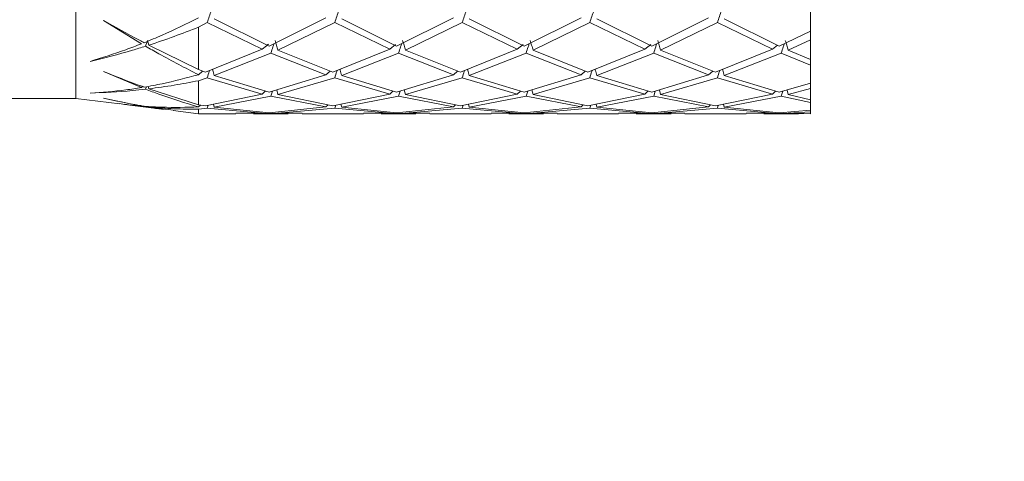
# Model space of a CAD drawing. Header units: millimetres. Extents: x 13381 to 13678, y 211 to 627.
# Tile 36 of 51: x 13497 to 13513, y 589 to 596. Entities that reach past the tile are written whole.
import ezdxf

# ---------------------------------------------------------------- set-up
doc = ezdxf.new("R2010")
doc.units = ezdxf.units.MM
doc.header["$LTSCALE"] = 0.3
doc.layers.add('标注', color=1, linetype='Continuous', lineweight=18)
doc.styles.get("Standard").update_dxf_attribs({"font": 'txt.shx', "width": 0.67, "oblique": 5, "bigfont": 'gbcbig.shx'})
doc.dimstyles.new('1', dxfattribs={"dimtxt": 2.5, "dimasz": 2, "dimexe": 0.8, "dimexo": 0, "dimgap": 1, "dimtad": 1, "dimdec": 1, "dimdsep": 46, "dimtxsty": 'Standard', "dimcen": 0, "dimclrd": 256, "dimclre": 256, "dimclrt": 256, "dimadec": 0, "dimazin": 0, "dimtfac": 1, "dimtdec": 1, "dimtmove": 0, "dimatfit": 3, "dimfxl": 0, "dimtzin": 0, "dimlwd": -1, "dimlwe": -1, "dimarcsym": 0})

# ---------------------------------------------------------------- blocks, each defined once
blk = doc.blocks.new('*D185')
at = {"layer": 'Defpoints', "color": 0}
for p in [(13512.523, 601.22), (13516.17, 601.22), (13488.023, 569.72)]:
    blk.add_point(p, dxfattribs=at)
at = {"layer": '标注'}
for p, q in [((13512.523, 601.22), (13516.97, 601.22)), ((13516.17, 571.72), (13516.17, 599.22)), ((13488.023, 569.72), (13516.97, 569.72))]:
    blk.add_line(p, q, dxfattribs=at)
for points in [[(13515.837, 599.22), (13516.504, 599.22), (13516.17, 601.22)], [(13515.837, 571.72), (13516.504, 571.72), (13516.17, 569.72)]]:
    blk.add_solid(points, dxfattribs=at)
at = {"layer": '标注', "insert": (13513.92, 585.47), "char_height": 2.5, "attachment_point": 5, "rotation": 90}
blk.add_mtext('31.5', dxfattribs=at)

msp = doc.modelspace()

# ---------------------------------------------------------------- linework, layer by layer
at = {"color": 7, "linetype": 'Continuous', "lineweight": 15}
for p, q in [((13497.523, 594.97), (13497.523, 601.22)), ((13509.523, 596.512), (13509.523, 596.069)), ((13498.594, 595.862), (13497.971, 596.243)), ((13499.523, 596.133), (13499.668, 596.208)), ((13499.668, 596.208), (13500.564, 595.774)), ((13500.677, 595.825), (13499.781, 596.267)), ((13501.607, 596.284), (13500.677, 595.825)), ((13500.822, 595.76), (13501.751, 596.208)), ((13501.751, 596.208), (13502.648, 595.774)), ((13502.761, 595.825), (13501.864, 596.267)), ((13503.69, 596.284), (13502.761, 595.825)), ((13502.906, 595.76), (13503.834, 596.208)), ((13503.834, 596.208), (13504.731, 595.774)), ((13504.845, 595.825), (13503.947, 596.267)), ((13505.773, 596.284), (13504.845, 595.825)), ((13504.99, 595.76), (13505.917, 596.208)), ((13505.917, 596.208), (13506.815, 595.774)), ((13506.928, 595.825), (13506.03, 596.267)), ((13507.856, 596.284), (13506.928, 595.825)), ((13507.073, 595.76), (13508, 596.208)), ((13508, 596.208), (13508.899, 595.774)), ((13509.012, 595.825), (13508.113, 596.267)), ((13499.523, 595.44), (13499.523, 596.133)), ((13509.523, 596.069), (13509.012, 595.825)), ((13509.523, 595.928), (13509.523, 596.069)), ((13498.687, 595.9), (13498.662, 595.823)), ((13498.715, 595.84), (13498.692, 595.913)), ((13498.715, 595.84), (13499.523, 595.44)), ((13502.648, 595.774), (13502.743, 595.848)), ((13504.731, 595.774), (13504.827, 595.848)), ((13506.815, 595.774), (13506.911, 595.848)), ((13508.899, 595.774), (13508.983, 595.839)), ((13509.156, 595.76), (13509.523, 595.928)), ((13509.523, 595.928), (13509.523, 595.603)), ((13500.564, 595.774), (13499.637, 595.398)), ((13499.781, 595.346), (13500.709, 595.71)), ((13500.709, 595.71), (13501.607, 595.357)), ((13501.72, 595.398), (13500.822, 595.76)), ((13502.648, 595.774), (13501.72, 595.398)), ((13501.864, 595.346), (13502.792, 595.71)), ((13502.792, 595.71), (13503.69, 595.357)), ((13503.803, 595.398), (13502.906, 595.76)), ((13504.731, 595.774), (13503.803, 595.398)), ((13503.947, 595.346), (13504.876, 595.71)), ((13504.876, 595.71), (13505.773, 595.357)), ((13505.885, 595.398), (13504.99, 595.76)), ((13506.815, 595.774), (13505.885, 595.398)), ((13506.03, 595.346), (13506.96, 595.71)), ((13506.96, 595.71), (13507.856, 595.357)), ((13507.969, 595.398), (13507.073, 595.76)), ((13508.899, 595.774), (13507.969, 595.398)), ((13508.113, 595.346), (13509.043, 595.71)), ((13509.043, 595.71), (13509.523, 595.512)), ((13509.523, 595.603), (13509.156, 595.76)), ((13509.523, 595.512), (13509.523, 595.603)), ((13498.594, 595.146), (13497.971, 595.411)), ((13499.637, 595.398), (13499.523, 595.44)), ((13499.523, 595.357), (13499.523, 595.358)), ((13499.523, 595.358), (13499.524, 595.357)), ((13499.524, 595.357), (13499.523, 595.357)), ((13499.524, 595.357), (13499.591, 595.415)), ((13501.607, 595.357), (13500.677, 595.07)), ((13501.607, 595.357), (13501.675, 595.416)), ((13503.69, 595.357), (13502.761, 595.07)), ((13503.69, 595.357), (13503.758, 595.416)), ((13505.773, 595.357), (13504.845, 595.07)), ((13505.773, 595.357), (13505.84, 595.416)), ((13507.856, 595.357), (13506.928, 595.07)), ((13507.856, 595.357), (13507.924, 595.416)), ((13509.523, 595.512), (13509.523, 595.218)), ((13499.523, 595.259), (13499.668, 595.307)), ((13499.523, 594.867), (13499.523, 595.259)), ((13499.668, 595.307), (13500.564, 595.041)), ((13500.677, 595.07), (13499.781, 595.346)), ((13500.822, 595.033), (13501.751, 595.307)), ((13501.751, 595.307), (13502.648, 595.041)), ((13502.761, 595.07), (13501.864, 595.346)), ((13502.906, 595.033), (13503.834, 595.307)), ((13503.834, 595.307), (13504.731, 595.041)), ((13504.845, 595.07), (13503.947, 595.346)), ((13504.99, 595.033), (13505.917, 595.307)), ((13505.917, 595.307), (13506.815, 595.041)), ((13506.928, 595.07), (13506.03, 595.346)), ((13507.073, 595.033), (13508, 595.307)), ((13508, 595.307), (13508.899, 595.041)), ((13509.012, 595.07), (13508.113, 595.346)), ((13509.523, 595.218), (13509.012, 595.07)), ((13509.523, 595.132), (13509.523, 595.218)), ((13498.594, 595.146), (13498.619, 595.169)), ((13498.675, 595.161), (13498.662, 595.12)), ((13498.715, 595.127), (13498.704, 595.166)), ((13498.715, 595.127), (13499.523, 594.867)), ((13500.564, 595.041), (13499.637, 594.848)), ((13500.564, 595.041), (13500.616, 595.089)), ((13500.735, 595.088), (13500.709, 595.006)), ((13500.822, 595.033), (13500.803, 595.109)), ((13501.72, 594.848), (13500.822, 595.033)), ((13502.648, 595.041), (13501.72, 594.848)), ((13502.648, 595.041), (13502.7, 595.089)), ((13502.819, 595.088), (13502.792, 595.006)), ((13502.906, 595.033), (13502.886, 595.109)), ((13503.803, 594.848), (13502.906, 595.033)), ((13504.731, 595.041), (13503.803, 594.848)), ((13504.731, 595.041), (13504.783, 595.089)), ((13504.902, 595.088), (13504.876, 595.006)), ((13504.99, 595.033), (13504.97, 595.109)), ((13505.885, 594.848), (13504.99, 595.033)), ((13506.815, 595.041), (13505.885, 594.848)), ((13506.815, 595.041), (13506.867, 595.089)), ((13506.986, 595.088), (13506.96, 595.006)), ((13507.073, 595.033), (13507.054, 595.109)), ((13507.969, 594.848), (13507.073, 595.033)), ((13508.899, 595.041), (13507.969, 594.848)), ((13508.899, 595.041), (13508.951, 595.089)), ((13509.069, 595.087), (13509.043, 595.006)), ((13509.156, 595.033), (13509.138, 595.107)), ((13509.156, 595.033), (13509.523, 595.132)), ((13509.523, 594.948), (13509.156, 595.033)), ((13509.523, 595.132), (13509.523, 594.948)), ((13488.023, 594.97), (13497.523, 594.97)), ((13497.523, 594.97), (13498.239, 594.881)), ((13498.594, 594.845), (13497.971, 594.974)), ((13499.781, 594.826), (13499.769, 594.876)), ((13499.781, 594.826), (13500.709, 595.006)), ((13500.709, 595.006), (13501.607, 594.831)), ((13501.864, 594.826), (13501.852, 594.876)), ((13501.864, 594.826), (13502.792, 595.006)), ((13502.792, 595.006), (13503.69, 594.831)), ((13503.947, 594.826), (13503.935, 594.876)), ((13503.947, 594.826), (13504.876, 595.006)), ((13504.876, 595.006), (13505.773, 594.831)), ((13506.03, 594.826), (13506.018, 594.876)), ((13506.03, 594.826), (13506.96, 595.006)), ((13506.96, 595.006), (13507.856, 594.831)), ((13508.113, 594.826), (13508.101, 594.876)), ((13508.113, 594.826), (13509.043, 595.006)), ((13509.043, 595.006), (13509.523, 594.902)), ((13509.523, 594.902), (13509.523, 594.948)), ((13509.523, 594.902), (13509.523, 594.777)), ((13498.322, 594.87), (13498.963, 594.79)), ((13498.715, 594.829), (13499.115, 594.779)), ((13499.114, 594.771), (13499.523, 594.72)), ((13499.637, 594.848), (13499.523, 594.867)), ((13499.523, 594.831), (13499.523, 594.831)), ((13499.524, 594.831), (13499.523, 594.831)), ((13499.523, 594.831), (13499.524, 594.831)), ((13499.523, 594.792), (13499.668, 594.81)), ((13499.523, 594.72), (13499.523, 594.792)), ((13499.523, 594.72), (13500.137, 594.72)), ((13499.524, 594.831), (13499.556, 594.862)), ((13499.684, 594.858), (13499.668, 594.81)), ((13499.668, 594.81), (13500.564, 594.73)), ((13500.677, 594.735), (13499.781, 594.826)), ((13500.564, 594.73), (13500.137, 594.731)), ((13500.426, 594.73), (13500.709, 594.724)), ((13500.426, 594.72), (13500.992, 594.72)), ((13501.607, 594.831), (13500.677, 594.735)), ((13500.709, 594.724), (13500.992, 594.729)), ((13500.822, 594.728), (13501.751, 594.81)), ((13501.219, 594.73), (13500.822, 594.728)), ((13501.219, 594.72), (13502.22, 594.72)), ((13501.607, 594.831), (13501.641, 594.865)), ((13501.766, 594.858), (13501.751, 594.81)), ((13501.751, 594.81), (13502.648, 594.73)), ((13502.761, 594.735), (13501.864, 594.826)), ((13502.648, 594.73), (13502.22, 594.731)), ((13502.509, 594.73), (13502.792, 594.724)), ((13502.509, 594.72), (13503.076, 594.72)), ((13503.69, 594.831), (13502.761, 594.735)), ((13502.792, 594.724), (13503.076, 594.729)), ((13502.906, 594.728), (13503.834, 594.81)), ((13503.302, 594.73), (13502.906, 594.728)), ((13503.302, 594.72), (13504.303, 594.72)), ((13503.69, 594.831), (13503.724, 594.865)), ((13503.849, 594.858), (13503.834, 594.81)), ((13503.834, 594.81), (13504.731, 594.73)), ((13504.845, 594.735), (13503.947, 594.826)), ((13504.731, 594.73), (13504.303, 594.731)), ((13504.592, 594.73), (13504.876, 594.724)), ((13504.592, 594.72), (13505.159, 594.72)), ((13505.773, 594.831), (13504.845, 594.735)), ((13504.876, 594.724), (13505.159, 594.729)), ((13504.99, 594.728), (13505.917, 594.81)), ((13505.385, 594.73), (13504.99, 594.728)), ((13505.385, 594.72), (13506.387, 594.72)), ((13505.773, 594.831), (13505.807, 594.865)), ((13505.932, 594.858), (13505.917, 594.81)), ((13505.917, 594.81), (13506.815, 594.73)), ((13506.928, 594.735), (13506.03, 594.826)), ((13506.815, 594.73), (13506.387, 594.731)), ((13506.676, 594.73), (13506.96, 594.724)), ((13506.676, 594.72), (13507.243, 594.72)), ((13507.856, 594.831), (13506.928, 594.735)), ((13506.96, 594.724), (13507.243, 594.729)), ((13507.073, 594.728), (13508, 594.81)), ((13507.469, 594.73), (13507.073, 594.728)), ((13507.469, 594.72), (13508.47, 594.72)), ((13507.856, 594.831), (13507.89, 594.865)), ((13508.015, 594.858), (13508, 594.81)), ((13508, 594.81), (13508.899, 594.73)), ((13509.012, 594.735), (13508.113, 594.826)), ((13508.899, 594.73), (13508.47, 594.731)), ((13508.759, 594.73), (13509.043, 594.724)), ((13508.759, 594.72), (13509.326, 594.72)), ((13509.523, 594.777), (13509.012, 594.735)), ((13509.043, 594.724), (13509.411, 594.723)), ((13509.156, 594.728), (13509.523, 594.75)), ((13509.523, 594.72), (13509.156, 594.728)), ((13509.523, 594.75), (13509.523, 594.777)), ((13509.523, 594.75), (13509.523, 594.72))]:
    msp.add_line(p, q, dxfattribs=at)
for points, knots in [([(13499.735, 596.403), (13499.723, 596.371), (13499.701, 596.306), (13499.679, 596.24), (13499.668, 596.208)], [0, 0, 0, 0, 0.499979, 1, 1, 1, 1]), ([(13501.818, 596.403), (13501.806, 596.371), (13501.784, 596.306), (13501.762, 596.24), (13501.751, 596.208)], [0, 0, 0, 0, 0.499978, 1, 1, 1, 1]), ([(13503.9, 596.403), (13503.889, 596.371), (13503.866, 596.306), (13503.845, 596.24), (13503.834, 596.208)], [0, 0, 0, 0, 0.499968, 1, 1, 1, 1]), ([(13505.983, 596.403), (13505.972, 596.371), (13505.949, 596.306), (13505.928, 596.24), (13505.917, 596.208)], [0, 0, 0, 0, 0.499966, 1, 1, 1, 1]), ([(13508.067, 596.403), (13508.055, 596.371), (13508.032, 596.306), (13508.011, 596.24), (13508, 596.208)], [0, 0, 0, 0, 0.499973, 1, 1, 1, 1]), ([(13497.971, 596.243), (13498.168, 596.134), (13498.391, 596.01), (13498.613, 595.893), (13498.638, 595.88)], [0, 0, 0, 0, 0.884973, 1, 1, 1, 1]), ([(13498.638, 595.88), (13498.736, 595.92), (13499.031, 596.041), (13499.326, 596.186), (13499.523, 596.283)], [0, 0, 0, 0, 0.330343, 1, 1, 1, 1]), ([(13499.523, 596.133), (13499.392, 596.081), (13499.123, 595.976), (13498.853, 595.886), (13498.715, 595.84)], [0, 0, 0, 0, 0.488395, 1, 1, 1, 1]), ([(13497.757, 595.575), (13497.951, 595.635), (13498.23, 595.721), (13498.509, 595.829), (13498.594, 595.862)], [0, 0, 0, 0, 0.695322, 1, 1, 1, 1]), ([(13500.564, 595.774), (13500.596, 595.799), (13500.63, 595.826), (13500.665, 595.852), (13500.667, 595.854)], [0, 0, 0, 0, 0.930638, 1, 1, 1, 1]), ([(13500.76, 595.865), (13500.754, 595.848), (13500.736, 595.796), (13500.72, 595.744), (13500.709, 595.71)], [0, 0, 0, 0, 0.345704, 1, 1, 1, 1]), ([(13500.822, 595.76), (13500.815, 595.785), (13500.799, 595.837), (13500.784, 595.888), (13500.776, 595.913)], [0, 0, 0, 0, 0.499987, 1, 1, 1, 1]), ([(13502.843, 595.865), (13502.837, 595.848), (13502.82, 595.796), (13502.803, 595.744), (13502.792, 595.71)], [0, 0, 0, 0, 0.3459179, 1, 1, 1, 1]), ([(13502.906, 595.76), (13502.898, 595.785), (13502.883, 595.837), (13502.867, 595.888), (13502.859, 595.913)], [0, 0, 0, 0, 0.499987, 1, 1, 1, 1]), ([(13504.927, 595.866), (13504.921, 595.848), (13504.904, 595.796), (13504.887, 595.744), (13504.876, 595.71)], [0, 0, 0, 0, 0.346119, 1, 1, 1, 1]), ([(13504.99, 595.76), (13504.982, 595.785), (13504.967, 595.837), (13504.951, 595.888), (13504.943, 595.913)], [0, 0, 0, 0, 0.499983, 1, 1, 1, 1]), ([(13507.011, 595.866), (13507.005, 595.848), (13506.987, 595.796), (13506.971, 595.744), (13506.96, 595.71)], [0, 0, 0, 0, 0.346139, 1, 1, 1, 1]), ([(13507.073, 595.76), (13507.066, 595.785), (13507.05, 595.837), (13507.035, 595.888), (13507.027, 595.913)], [0, 0, 0, 0, 0.499988, 1, 1, 1, 1]), ([(13509.094, 595.864), (13509.088, 595.847), (13509.071, 595.795), (13509.054, 595.744), (13509.043, 595.71)], [0, 0, 0, 0, 0.33884, 1, 1, 1, 1]), ([(13509.156, 595.76), (13509.149, 595.785), (13509.134, 595.837), (13509.118, 595.888), (13509.11, 595.913)], [0, 0, 0, 0, 0.4999838, 1, 1, 1, 1]), ([(13498.662, 595.823), (13498.589, 595.8), (13498.289, 595.706), (13497.987, 595.632), (13497.757, 595.575)], [0, 0, 0, 0, 0.239605, 1, 1, 1, 1]), ([(13499.523, 595.358), (13499.309, 595.468), (13499.022, 595.616), (13498.734, 595.781), (13498.662, 595.823)], [0, 0, 0, 0, 0.747701, 1, 1, 1, 1]), ([(13497.971, 595.411), (13498.168, 595.332), (13498.391, 595.243), (13498.613, 595.163), (13498.638, 595.154)], [0, 0, 0, 0, 0.8849728, 1, 1, 1, 1]), ([(13498.638, 595.154), (13498.736, 595.171), (13499.031, 595.225), (13499.326, 595.304), (13499.523, 595.357)], [0, 0, 0, 0, 0.3303428, 1, 1, 1, 1]), ([(13499.706, 595.426), (13499.704, 595.421), (13499.691, 595.381), (13499.679, 595.342), (13499.668, 595.307)], [0, 0, 0, 0, 0.126581, 1, 1, 1, 1]), ([(13499.781, 595.346), (13499.774, 595.374), (13499.765, 595.407), (13499.756, 595.44), (13499.754, 595.445)], [0, 0, 0, 0, 0.8472782, 1, 1, 1, 1]), ([(13501.789, 595.426), (13501.787, 595.421), (13501.774, 595.381), (13501.762, 595.342), (13501.751, 595.307)], [0, 0, 0, 0, 0.125927, 1, 1, 1, 1]), ([(13501.864, 595.346), (13501.856, 595.374), (13501.847, 595.407), (13501.838, 595.44), (13501.837, 595.445)], [0, 0, 0, 0, 0.848308, 1, 1, 1, 1]), ([(13503.871, 595.426), (13503.87, 595.421), (13503.857, 595.381), (13503.845, 595.342), (13503.834, 595.307)], [0, 0, 0, 0, 0.125629, 1, 1, 1, 1]), ([(13503.947, 595.346), (13503.939, 595.374), (13503.93, 595.407), (13503.921, 595.44), (13503.92, 595.445)], [0, 0, 0, 0, 0.848439, 1, 1, 1, 1]), ([(13505.954, 595.426), (13505.953, 595.421), (13505.94, 595.381), (13505.927, 595.342), (13505.917, 595.307)], [0, 0, 0, 0, 0.125892, 1, 1, 1, 1]), ([(13506.03, 595.346), (13506.022, 595.374), (13506.013, 595.407), (13506.004, 595.44), (13506.003, 595.445)], [0, 0, 0, 0, 0.84806, 1, 1, 1, 1]), ([(13508.038, 595.426), (13508.036, 595.421), (13508.023, 595.381), (13508.011, 595.342), (13508, 595.307)], [0, 0, 0, 0, 0.126163, 1, 1, 1, 1]), ([(13508.113, 595.346), (13508.106, 595.374), (13508.097, 595.407), (13508.087, 595.44), (13508.086, 595.445)], [0, 0, 0, 0, 0.847689, 1, 1, 1, 1]), ([(13499.523, 595.259), (13499.392, 595.233), (13499.123, 595.181), (13498.853, 595.145), (13498.715, 595.127)], [0, 0, 0, 0, 0.488395, 1, 1, 1, 1]), ([(13497.757, 595.056), (13497.951, 595.07), (13498.23, 595.09), (13498.509, 595.133), (13498.594, 595.146)], [0, 0, 0, 0, 0.695323, 1, 1, 1, 1]), ([(13498.662, 595.12), (13498.589, 595.112), (13498.289, 595.079), (13497.987, 595.066), (13497.757, 595.056)], [0, 0, 0, 0, 0.239604, 1, 1, 1, 1]), ([(13499.523, 594.831), (13499.309, 594.896), (13499.022, 594.984), (13498.734, 595.093), (13498.662, 595.12)], [0, 0, 0, 0, 0.747702, 1, 1, 1, 1]), ([(13497.971, 594.974), (13498.168, 594.932), (13498.391, 594.884), (13498.613, 594.846), (13498.638, 594.841)], [0, 0, 0, 0, 0.884972, 1, 1, 1, 1]), ([(13498.24, 594.884), (13498.273, 594.879), (13498.391, 594.86), (13498.509, 594.851), (13498.594, 594.845)], [0, 0, 0, 0, 0.280791, 1, 1, 1, 1]), ([(13498.662, 594.833), (13498.59, 594.84), (13498.477, 594.85), (13498.363, 594.867), (13498.322, 594.874)], [0, 0, 0, 0, 0.638194, 1, 1, 1, 1]), ([(13498.638, 594.841), (13498.736, 594.835), (13499.031, 594.817), (13499.326, 594.825), (13499.523, 594.831)], [0, 0, 0, 0, 0.3303435, 1, 1, 1, 1]), ([(13498.964, 594.793), (13498.935, 594.796), (13498.835, 594.804), (13498.734, 594.821), (13498.662, 594.833)], [0, 0, 0, 0, 0.2793497, 1, 1, 1, 1]), ([(13499.523, 594.792), (13499.392, 594.793), (13499.123, 594.798), (13498.853, 594.818), (13498.715, 594.829)], [0, 0, 0, 0, 0.488395, 1, 1, 1, 1])]:
    msp.add_open_spline(points, degree=3, knots=knots, dxfattribs=at)

# ---------------------------------------------------------------- dimensions: what is measured, and where the dimension line sits
at = {"layer": '标注'}
dim = msp.add_linear_dim(base=(13516.17, 601.22), p1=(13488.023, 569.72), p2=(13512.523, 601.22), angle=270, dimstyle='1', dxfattribs=at)
dim.commit()
dim.dimension.update_dxf_attribs({"geometry": '*D185', "text_midpoint": (13513.92, 585.47)})

doc.saveas('drawing.dxf')
